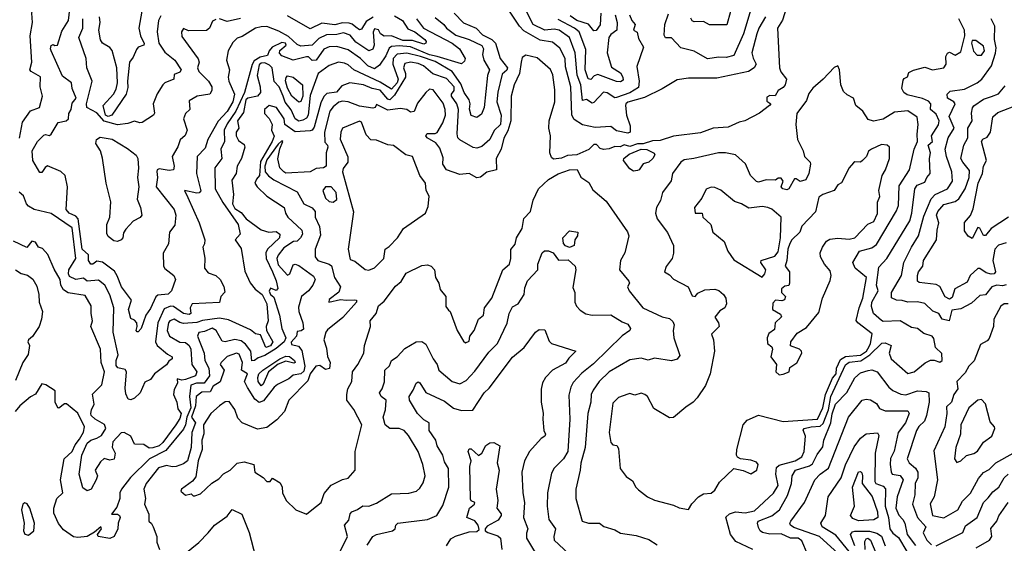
# Model space of a CAD drawing. Extents: x 1995148 to 2088947, y 769131 to 906009.
# Tile 100 of 256: x 2022968 to 2028175, y 793198 to 795970. Entities that reach past the tile are written whole.
import ezdxf

# ---------------------------------------------------------------- set-up
doc = ezdxf.new("R2010")
doc.units = 0

msp = doc.modelspace()

# ---------------------------------------------------------------- linework, layer by layer
at = {"layer": '0CON05XD'}
for points in [[(2022966.9, 795343.1), (2022983, 795427), (2023025, 795486.4), (2023072.5, 795505), (2023088.6, 795565), (2023076.3, 795615), (2023077.7, 795667.7), (2023028.8, 795695), (2023021.9, 795705), (2023032.5, 795745), (2023022.9, 795885), (2023035.2, 795955), (2023032.9, 796005), (2023045.2, 796065), (2023064.8, 796114.8), (2023072.3, 796185), (2023065, 796195.5), (2023025, 796209.5), (2022985, 796252), (2022905, 796261.4)], [(2026193.5, 795995), (2026206.2, 795965), (2026222.5, 795945), (2026213.3, 795915), (2026233.6, 795903.6), (2026240.5, 795870.5), (2026266.7, 795825), (2026232.4, 795722.4), (2026244.7, 795644.7), (2026240, 795610), (2026195, 795582.2), (2026125, 795558.2), (2026115, 795556.5), (2026075, 795582.2), (2026055, 795585.7), (2026005, 795531.8), (2025995, 795528.5), (2025965, 795547.9), (2025945, 795541.2), (2025935.8, 795625), (2025916.1, 795676.1), (2025905.4, 795795), (2025875.6, 795875.6), (2025820.8, 795915), (2025795, 795920.3), (2025744.8, 795914.8), (2025683.6, 795945), (2025622.1, 796065)], [(2026855.5, 796095), (2026795.5, 795895), (2026745, 795780), (2026705, 795769.4), (2026665, 795771.9), (2026605, 795762.9), (2026535, 795803.8), (2026465, 795820), (2026415, 795873.8), (2026383.6, 795873.6), (2026377, 795887), (2026379.2, 795945), (2026399.1, 796000.9)], [(2026746.7, 796085), (2026707.4, 795942.6), (2026617, 795943), (2026585, 795960), (2026535, 795958.8), (2026525, 795963.8), (2026517.9, 795977.9)], [(2024005, 795971.2), (2023988.3, 795961.7), (2023972.5, 795925), (2023955, 795911.9), (2023861.2, 795911.2), (2023835, 795922.5), (2023823.3, 795905), (2023825, 795880), (2023912.4, 795762.4), (2023916.2, 795745), (2023908.9, 795715), (2023914.8, 795694.8), (2023966.5, 795645), (2023984.3, 795614.3), (2023984.3, 795595), (2023974.3, 795575.7), (2023905.9, 795564.1), (2023865, 795540), (2023868.1, 795495), (2023845, 795472.5), (2023833.8, 795445), (2023854, 795385), (2023842.5, 795357.5), (2023816.3, 795333.7), (2023803.8, 795296.2), (2023774.2, 795245.8), (2023784.2, 795195), (2023781.2, 795175), (2023759.2, 795170.8), (2023705, 795180), (2023694.6, 795175.4), (2023693.4, 795166.6), (2023697.5, 795135), (2023690.5, 795085), (2023784.4, 794965), (2023794, 794935), (2023788.6, 794881.4), (2023760.8, 794845), (2023755, 794782.5), (2023726.4, 794733.6), (2023728, 794665), (2023735, 794652.5), (2023782.5, 794615), (2023792, 794595), (2023770.6, 794535), (2023752.8, 794517.2), (2023699.1, 794510.9), (2023687.2, 794502.8), (2023659.8, 794440.2), (2023635.5, 794405), (2023611.2, 794335), (2023595, 794317.5), (2023588.3, 794318.3), (2023583.8, 794323.8), (2023590, 794345), (2023587.1, 794365), (2023575, 794378.6), (2023555, 794387.5), (2023543.5, 794435), (2023559.1, 794485), (2023506.9, 794555), (2023484.1, 794614.1), (2023469.4, 794639.4), (2023405, 794686.1), (2023375, 794692.2), (2023355, 794676.2), (2023345, 794676), (2023332.5, 794695), (2023331.1, 794725), (2023297.5, 794755), (2023277.1, 794915), (2023265, 794929.2), (2023228.8, 794945), (2023214.4, 794965), (2023220.5, 795085), (2023208.9, 795145), (2023185, 795165.4), (2023115, 795195.6), (2023102.1, 795187.9), (2023085, 795160), (2023075, 795161.2), (2023037.1, 795225), (2023034.4, 795275.6), (2023062.2, 795325), (2023095, 795358), (2023105, 795362), (2023125, 795357.5), (2023135, 795364.2), (2023171.9, 795425), (2023213.3, 795435), (2023225.6, 795444.4), (2023227.3, 795472.7), (2023240.8, 795495), (2023245, 795527.5), (2023266.2, 795555), (2023246.2, 795605), (2023241.2, 795635), (2023195, 795670), (2023134, 795805), (2023130, 795815), (2023135, 795832.5), (2023145, 795837.5), (2023153.6, 795833.6), (2023167.5, 795835), (2023191.5, 795908.5), (2023225.7, 795965), (2023233.8, 796025)], [(2023614.6, 796015.4), (2023598.8, 795925), (2023606.9, 795885), (2023626.9, 795843.1), (2023624.2, 795835), (2023595, 795823.5), (2023585, 795812.2), (2023568.3, 795771.7), (2023548.3, 795745), (2023537.8, 795645), (2023540, 795610), (2023531, 795575), (2023455, 795463.8), (2023435, 795457), (2023421.6, 795465), (2023409.4, 795515), (2023464.2, 795575.8), (2023477.6, 795602.4), (2023484.3, 795635), (2023482.1, 795715), (2023457.1, 795807.1), (2023445, 795821.7), (2023405.6, 795845), (2023395, 795863.3), (2023385.6, 795915), (2023393.1, 795955), (2023389.2, 795985)], [(2027021.7, 796028.3), (2027002.6, 795967.4), (2026976.2, 795925), (2026986.9, 795715), (2026993.6, 795693.6), (2027022.5, 795655), (2027015.6, 795625), (2027005, 795610.6), (2026980, 795595), (2026963.8, 795566.2), (2026935, 795568.8), (2026919.9, 795560.1), (2026918.7, 795538.7), (2026940, 795525), (2026934.2, 795515), (2026880.5, 795475), (2026803.3, 795435), (2026773.6, 795426.4), (2026715, 795401.2), (2026635, 795395.2), (2026568.4, 795371.6), (2026425, 795353.2), (2026355, 795330.3), (2026315, 795327.6), (2026265, 795312.1), (2026235, 795311.8), (2026195, 795298), (2026165, 795306.7), (2026143.8, 795296.2), (2026115, 795298.2), (2026085, 795285.4), (2026055, 795282.1), (2026037.7, 795287.7), (2026018.8, 795308.8), (2026005, 795309.1), (2025978.2, 795281.8), (2025915, 795254.2), (2025865, 795251.2), (2025832.7, 795237.3), (2025791.9, 795231.9), (2025780, 795240), (2025771.4, 795265), (2025775.7, 795355), (2025765.8, 795395.8), (2025767.5, 795435), (2025797.7, 795535), (2025798.3, 795598.3), (2025788.1, 795678.1), (2025775, 795706.7), (2025705, 795768.5), (2025645, 795781.2), (2025625, 795770), (2025619.2, 795745), (2025611.5, 795685), (2025582.5, 795625), (2025567.5, 795565), (2025564.7, 795435), (2025549.2, 795380.8), (2025527.7, 795342.3), (2025514.5, 795285), (2025488.5, 795235), (2025488.8, 795175), (2025438.3, 795161.7), (2025405, 795135.8), (2025385, 795132.9), (2025345, 795155.6), (2025295, 795150), (2025225, 795175.8), (2025205.6, 795205), (2025208, 795238), (2025189.9, 795289.9), (2025168, 795318), (2025123.3, 795345), (2025116.7, 795355), (2025122.7, 795367.3), (2025165, 795366.5), (2025175, 795372.9), (2025206.6, 795423.4), (2025219.7, 795465), (2025218.9, 795495), (2025208.1, 795528.1), (2025155, 795598.8), (2025135, 795602), (2025115, 795584.2), (2025072.4, 795527.6), (2025055, 795484.4), (2025035, 795480.8), (2025015, 795493.8), (2024979.5, 795499.5), (2024915, 795490), (2024855, 795520), (2024847.5, 795505), (2024835, 795502), (2024765, 795512.6), (2024705, 795535.5), (2024675, 795538.5), (2024656.4, 795533.6), (2024625, 795508.1), (2024608.2, 795485), (2024579.3, 795375), (2024581.4, 795321.4), (2024595, 795306), (2024596.7, 795295), (2024589.6, 795265), (2024588.9, 795195), (2024574.6, 795185.4), (2024535, 795181.6), (2024505, 795164.6), (2024375, 795158), (2024364, 795165), (2024344.3, 795185), (2024333.9, 795233.9), (2024343.6, 795286.4), (2024360, 795325), (2024355, 795329.2), (2024335, 795310), (2024275, 795227.3), (2024263.8, 795195), (2024267, 795165), (2024282.9, 795142.9), (2024312, 795122), (2024435, 795058.9), (2024470.5, 794995), (2024514, 794974), (2024530, 794955), (2024530, 794925), (2024553.8, 794875), (2024558.3, 794828.3), (2024530.9, 794755), (2024530, 794715), (2024545, 794694.2), (2024605, 794675.5), (2024616.1, 794666.1), (2024633.3, 794605), (2024663.8, 794555), (2024655, 794526.7), (2024605, 794488.8), (2024602.5, 794475), (2024665, 794489.2), (2024695, 794484.3), (2024737.5, 794487.5), (2024750, 794485), (2024748.6, 794475), (2024677, 794393), (2024595, 794328.5), (2024587.3, 794315), (2024575.8, 794275), (2024590.2, 794230.2), (2024596.2, 794186.2), (2024609.4, 794155), (2024605.8, 794124.2), (2024585, 794118.8), (2024555, 794139.5), (2024533.8, 794136.2), (2024505, 794095.7), (2024492, 794058), (2024391.5, 793955), (2024368.1, 793895), (2024328.5, 793851.5), (2024275, 793811.1), (2024225, 793802.9), (2024145, 793835.8), (2024121.3, 793861.3), (2024105, 793906.7), (2024075, 793948.8), (2024055, 793946.9), (2024024.7, 793925), (2023978.4, 793885), (2023940, 793825), (2023941.8, 793778.2), (2023931.9, 793745), (2023932.3, 793695), (2023912.2, 793635), (2023899.3, 793550.7), (2023882.2, 793527.8), (2023823.3, 793485), (2023820, 793475), (2023845, 793452.5), (2023875, 793460), (2023885, 793450), (2023895, 793450), (2023925, 793460), (2023984.2, 793515.8), (2024021.2, 793538.8), (2024045, 793566.2), (2024081.2, 793585), (2024117.7, 793622.3), (2024155, 793629.2), (2024205.7, 793615.7), (2024211.4, 793575), (2024256.4, 793546.4), (2024275, 793526.2), (2024292.5, 793525), (2024305, 793542.5), (2024345, 793517.5), (2024356.2, 793495), (2024357.5, 793465), (2024376.7, 793425), (2024429.2, 793375), (2024485, 793353.3), (2024513.3, 793375), (2024562.5, 793415), (2024577.7, 793462.3), (2024615, 793506.2), (2024675, 793536.7), (2024705, 793542.5), (2024742.5, 793585), (2024742.5, 793685), (2024777.1, 793825), (2024735, 793906.7), (2024697.5, 793955), (2024698.1, 793985), (2024704.2, 794015.8), (2024723.8, 794055), (2024728.1, 794105), (2024757.1, 794145), (2024788.8, 794205), (2024791.2, 794245), (2024823.8, 794345), (2024821.2, 794375), (2024853.3, 794415), (2024866.2, 794455), (2024895, 794480), (2024955, 794558.8), (2024985.5, 794584.5), (2025011.4, 794628.6), (2025095, 794669.2), (2025125, 794672.5), (2025143.3, 794665), (2025162, 794645), (2025167.5, 794605), (2025184, 794575), (2025192.3, 794542.3), (2025222, 794505), (2025222.2, 794452.2), (2025235, 794432), (2025244.3, 794424.3), (2025280.8, 794325), (2025315, 794267.5), (2025325, 794260), (2025345, 794267.5), (2025348.8, 794295), (2025371.2, 794325), (2025394, 794385), (2025421.4, 794405), (2025425.8, 794444.2), (2025465.8, 794495), (2025522.5, 794645), (2025558.1, 794675), (2025565.8, 794705), (2025565, 794752.5), (2025587.9, 794782.1), (2025595.6, 794815), (2025626.2, 794865), (2025635, 794917.5), (2025669.2, 794955), (2025684, 795015), (2025711.9, 795075), (2025765, 795124.6), (2025815, 795153.2), (2025875, 795175.5), (2025916.4, 795176.4), (2025935, 795136.7), (2025978.3, 795108.3), (2025999.8, 795069.8), (2026068.8, 795008.8), (2026183, 794847), (2026190, 794825), (2026167.5, 794735), (2026145.7, 794695), (2026140, 794645), (2026190, 794585), (2026192.5, 794575), (2026183.3, 794555), (2026191.2, 794535), (2026264.2, 794445), (2026365, 794396.7), (2026405, 794387.5), (2026421.7, 794371.7), (2026429.2, 794355), (2026424.1, 794324.1), (2026427.5, 794285), (2026458.6, 794191.4), (2026445, 794173.3), (2026415, 794163.3), (2026325, 794178), (2026291.7, 794168.3), (2026255, 794178), (2026195, 794169.2), (2026085, 794106.5), (2026031.9, 794055), (2026000.6, 794009.4), (2025991.1, 793985), (2025988.2, 793945), (2025972.1, 793885), (2025957.8, 793705), (2025935, 793622.5), (2025931.9, 793585), (2025909.2, 793485), (2025909.2, 793435), (2025942.5, 793315), (2025975.5, 793304.5), (2026034.1, 793304.1), (2026057.1, 793287.1), (2026115, 793270), (2026145, 793252.5), (2026229.1, 793239.1), (2026295, 793218), (2026339.5, 793189.5)], [(2026912.2, 795985), (2026876.6, 795925), (2026866.9, 795895), (2026840.9, 795795), (2026846.2, 795766.2), (2026863.3, 795735), (2026853.1, 795715), (2026822.5, 795695), (2026655, 795660.7), (2026505, 795660.6), (2026445, 795650.8), (2026366.2, 795603.8), (2026272.4, 795557.6), (2026185, 795532.9), (2026173.8, 795525), (2026171.3, 795515), (2026177.5, 795465), (2026197.3, 795407.3), (2026196.1, 795375), (2026185, 795368.9), (2026125, 795380.5), (2026095, 795404.3), (2026011.3, 795398.7), (2025945, 795412.9), (2025900.6, 795440.6), (2025888.9, 795465), (2025881.9, 795615), (2025855, 795720), (2025852.3, 795765), (2025825, 795818.5), (2025785, 795851.1), (2025720.6, 795860.6), (2025635, 795910.9), (2025612.1, 795935), (2025551.5, 796025)], [(2025066.1, 795975), (2025104.2, 795924.2), (2025254.5, 795845), (2025294.5, 795815), (2025324.2, 795765), (2025320.8, 795749.2), (2025305, 795736.2), (2025175.1, 795775.1), (2025134.4, 795784.4), (2025035, 795825.5), (2024975, 795831.4), (2024935, 795828.4), (2024921.9, 795818.1), (2024905, 795778.6), (2024871.3, 795728.7), (2024845, 795708.7), (2024809.2, 795725), (2024770.9, 795765), (2024705, 795810.4), (2024645, 795828.2), (2024605, 795825.4), (2024577.2, 795812.8), (2024535, 795755.7), (2024515, 795754.4), (2024495, 795773.3), (2024485, 795773.6), (2024414.7, 795754.7), (2024355, 795777.5), (2024341.7, 795791.7), (2024342.9, 795807.1), (2024376.9, 795835), (2024373.3, 795845), (2024355, 795849.3), (2024303.8, 795825), (2024286.7, 795805), (2024279.2, 795780.8), (2024239.1, 795770.8), (2024208.8, 795751.2), (2024198, 795732), (2024156.9, 795585), (2024111.2, 795485), (2024065, 795419.1), (2024048.9, 795385), (2024050.5, 795325), (2024031.2, 795285), (2024037.5, 795235), (2024000, 795185), (2024001.8, 795075), (2024042.6, 795002.6), (2024123.1, 794885), (2024133.8, 794835), (2024107.1, 794805), (2024139.1, 794759.1), (2024158.9, 794638.9), (2024187.5, 794577.5), (2024213.6, 794543.6), (2024250.5, 794515), (2024275.4, 794465), (2024281.9, 794375), (2024272.2, 794345), (2024272.9, 794325), (2024306.4, 794265), (2024295, 794242.7), (2024270, 794235), (2024241.7, 794301.7), (2024215, 794307.1), (2024188.1, 794328.1), (2024071.6, 794381.6), (2024025, 794390.3), (2023935, 794377.5), (2023905, 794366.1), (2023835, 794361.5), (2023815, 794366.2), (2023785, 794384.5), (2023761.2, 794375), (2023755.6, 794364.4), (2023748.5, 794325), (2023760, 794295), (2023815, 794262.9), (2023845, 794260.8), (2023863.6, 794245), (2023872.2, 794225), (2023879.1, 794145), (2023904.7, 794105), (2023897.8, 794085), (2023845, 794065.3), (2023825, 794060.9), (2023801.2, 794068.8), (2023802.5, 794045), (2023785, 794012.5), (2023781.5, 793985), (2023799.2, 793945), (2023805, 793910), (2023821.2, 793885), (2023815, 793858.8), (2023794.3, 793825), (2023725, 793731.1), (2023705, 793713.6), (2023672.9, 793702.9), (2023652.3, 793702.3), (2023625, 793721.2), (2023575, 793723.3), (2023555.6, 793765.6), (2023520, 793785), (2023505, 793783.8), (2023460.5, 793735), (2023457.5, 793707.5), (2023472.5, 793675), (2023467, 793643), (2023445, 793637.5), (2023415, 793647.5), (2023395, 793630), (2023366.7, 793585), (2023380, 793555), (2023372.2, 793535), (2023345.6, 793484.4), (2023325, 793475.7), (2023302.1, 793492.1), (2023282.2, 793565), (2023295.9, 793665), (2023325, 793728.4), (2023345, 793744.8), (2023376, 793754), (2023400.5, 793769.5), (2023424.3, 793805), (2023416.5, 793826.5), (2023367.1, 793855), (2023346.7, 793875), (2023344.6, 793885), (2023346.9, 793905), (2023361.8, 793935), (2023352.5, 793987.5), (2023402.3, 794037.7), (2023417.2, 794105), (2023398.7, 794155), (2023394.4, 794225), (2023344.2, 794345), (2023353.8, 794375), (2023345.5, 794415), (2023346, 794455), (2023315, 794509.2), (2023225, 794524.6), (2023200.1, 794540.1), (2023185.3, 794565), (2023181.9, 794595), (2023150, 794650), (2023117.5, 794727.5), (2023088.8, 794758.8), (2023067.5, 794765), (2023052.3, 794792.3), (2023032, 794798), (2023005, 794763.8), (2022935, 794797.5)], [(2025165, 795981.8), (2025210.6, 795945), (2025224.3, 795925), (2025275, 795887.3), (2025345, 795865.4), (2025412.2, 795832.2), (2025420.7, 795815), (2025416.3, 795785), (2025423.1, 795755), (2025451.8, 795705), (2025441.8, 795675), (2025424.6, 795505), (2025411.1, 795468.9), (2025385, 795452), (2025355, 795462.2), (2025346, 795496), (2025350.3, 795525), (2025345, 795545.8), (2025319.2, 795585), (2025300.1, 795630.1), (2025255.4, 795695.4), (2025165, 795748.8), (2025088.5, 795775), (2025015, 795792), (2024965, 795787.5), (2024943.7, 795765), (2024940.5, 795735), (2024970, 795655), (2024963.6, 795635), (2024935, 795601.8), (2024875, 795639.1), (2024735, 795704.7), (2024705, 795730.9), (2024685, 795739.7), (2024654.6, 795745.4), (2024605, 795727.5), (2024545.7, 795684.3), (2024505, 795568.8), (2024493.8, 795465), (2024485, 795448.5), (2024465, 795437.5), (2024445, 795433.2), (2024425.2, 795445.2), (2024403.1, 795493.1), (2024372.2, 795532.2), (2024360.5, 795565), (2024340.6, 795615), (2024313.2, 795643.2), (2024302.4, 795715), (2024289.2, 795729.2), (2024265, 795741.1), (2024245, 795740), (2024235, 795730.7), (2024223.8, 795675), (2024240, 795615), (2024240.8, 795585), (2024224.8, 795565.2), (2024175, 795553.8), (2024163.2, 795545), (2024151.1, 795478.9), (2024119.3, 795435), (2024126, 795395), (2024113.3, 795375), (2024112.9, 795355), (2024125, 795330), (2024155, 795308.8), (2024157.8, 795295), (2024141.1, 795235), (2024118.2, 795195), (2024111.9, 795155), (2024089.7, 795120.3), (2024099.5, 795045), (2024092.7, 794995), (2024105, 794970.8), (2024138.4, 794948.4), (2024165.6, 794915), (2024245, 794857.6), (2024285, 794845.2), (2024325, 794848.9), (2024344, 794835), (2024341.4, 794815), (2024278.9, 794755), (2024268.9, 794735), (2024271.9, 794705), (2024305.3, 794635), (2024325, 794588), (2024333.8, 794546.2), (2024325, 794536.7), (2024295, 794547.8), (2024287.9, 794532.1), (2024295, 794515.5), (2024311.7, 794501.7), (2024341.9, 794405), (2024354.3, 794334.3), (2024374.7, 794285), (2024367.1, 794265), (2024325, 794229.5), (2024265, 794192.6), (2024229.5, 794180.5), (2024209.4, 794165), (2024195, 794164), (2024190.9, 794215), (2024161.8, 794251.8), (2024139.3, 794269.3), (2024105, 794277.8), (2024055, 794264.5), (2024038.6, 794268.6), (2024006.7, 794325), (2023985, 794336.6), (2023945, 794318.6), (2023915, 794313.8), (2023908.1, 794295), (2023943.5, 794205), (2023947.9, 794165), (2023968.8, 794125), (2023972, 794085), (2023943.8, 794046.2), (2023903.4, 794046.6), (2023873.2, 794035), (2023866.8, 793975), (2023873.7, 793915), (2023851.8, 793865), (2023845.4, 793824.6), (2023835, 793802.9), (2023740.6, 793689.4), (2023654, 793646), (2023554, 793546), (2023507.1, 793485), (2023498.1, 793465), (2023498.2, 793435), (2023481.1, 793388.9), (2023453.3, 793353.3), (2023485, 793352.5), (2023496, 793345), (2023499.2, 793335), (2023489.2, 793305), (2023487.5, 793275), (2023466.7, 793235), (2023445, 793224.3), (2023383.3, 793235), (2023380, 793245), (2023400, 793275), (2023396.2, 793286.2), (2023363.3, 793256.7), (2023325, 793234.2), (2023275, 793228.6), (2023252.5, 793232.5), (2023199.4, 793269.4), (2023173, 793303), (2023148.3, 793358.3), (2023148.5, 793385), (2023164.3, 793435), (2023195.9, 793465), (2023184.2, 793534.2), (2023203.1, 793645), (2023245.6, 793685), (2023261.1, 793718.9), (2023285, 793750), (2023305, 793786.7), (2023311.4, 793815), (2023275, 793886.7), (2023215, 793936.7), (2023205, 793936.7), (2023175, 793913.3), (2023170, 793915), (2023156.2, 793945), (2023156.2, 794005), (2023107, 794037), (2023085, 794042), (2023051.7, 793988.3), (2023025, 793973.3), (2022968.8, 793925), (2022944.6, 793895.4)], [(2023715, 795989.2), (2023702.2, 795965), (2023695.6, 795905), (2023703.8, 795845), (2023735, 795798.5), (2023788.5, 795755), (2023821.2, 795705), (2023815, 795692.5), (2023785, 795680), (2023782.5, 795655), (2023735, 795635.6), (2023725, 795625.6), (2023695, 795578), (2023674.5, 795525), (2023681.2, 795475), (2023675, 795463.8), (2023615, 795426.2), (2023603.6, 795423.6), (2023575, 795433.3), (2023540, 795420), (2023485, 795413.5), (2023415, 795432.4), (2023375, 795477.3), (2023323.8, 795505), (2023321.8, 795525), (2023350.8, 795645), (2023323.1, 795715), (2023320, 795765), (2023281.2, 795875), (2023301.3, 795925), (2023301.2, 795975)], [(2025265.6, 796005), (2025315, 795953.3), (2025382, 795925), (2025415, 795890), (2025464.7, 795864.7), (2025484.6, 795844.6), (2025508.6, 795765), (2025548.4, 795715), (2025545, 795703.1), (2025518.8, 795681.2), (2025496.3, 795586.3), (2025492, 795535), (2025513.5, 795465), (2025510.9, 795415), (2025477.6, 795382.4), (2025453.5, 795335), (2025411.3, 795298.7), (2025385, 795290), (2025366.6, 795293.4), (2025295, 795334.1), (2025285.5, 795345), (2025281.6, 795365), (2025288.7, 795495), (2025279.6, 795525), (2025251.4, 795565), (2025251.4, 795575), (2025265.7, 795595), (2025266.1, 795615), (2025225, 795659.2), (2025153.4, 795683.4), (2025102.9, 795725), (2025075, 795737.3), (2025035.5, 795744.5), (2025005, 795738.1), (2024998.2, 795715), (2025009.2, 795685), (2025008.2, 795665), (2024949.6, 795570.4), (2024925, 795545.4), (2024915, 795548.9), (2024875, 795597.2), (2024832.5, 795605), (2024785.4, 795625.4), (2024714.2, 795635.8), (2024670.8, 795619.2), (2024643.8, 795586.2), (2024591.5, 795578.5), (2024576.9, 795563.1), (2024560.3, 795529.7), (2024525, 795400), (2024515, 795384.3), (2024505, 795380.5), (2024425, 795376.7), (2024370, 795415), (2024366.2, 795445), (2024326.5, 795505), (2024287.5, 795515), (2024263.2, 795495), (2024262.6, 795472.6), (2024287.5, 795447.5), (2024303.3, 795415), (2024300, 795385), (2024313, 795353), (2024303.9, 795325), (2024241.4, 795218.6), (2024236.5, 795145), (2024219.6, 795125), (2024212.3, 795105), (2024223.5, 795085), (2024275, 795035.5), (2024367.5, 794975), (2024374, 794945), (2024385.7, 794925), (2024460.6, 794855), (2024463.3, 794835), (2024452.5, 794815), (2024435, 794798.2), (2024415.3, 794795.3), (2024365, 794761.5), (2024335, 794724), (2024327.8, 794705), (2024335, 794672.5), (2024385, 794617.5), (2024396.7, 794625), (2024415, 794672.5), (2024425, 794676), (2024445, 794669.2), (2024522.4, 794612.4), (2024530.5, 794595), (2024517.9, 794565), (2024495, 794534.4), (2024458, 794505), (2024442.7, 794447.3), (2024444.7, 794425), (2024466.1, 794365), (2024468.3, 794331.7), (2024457.3, 794322.7), (2024435, 794320), (2024431.6, 794295), (2024402.9, 794262.9), (2024405, 794250.9), (2024442, 794242), (2024459.5, 794219.5), (2024476.2, 794136.2), (2024471.4, 794108.6), (2024455, 794095.2), (2024415, 794087.9), (2024392.1, 794067.9), (2024331.3, 794038.7), (2024314.5, 794025.5), (2024257.2, 793952.8), (2024235, 793942.9), (2024210.8, 793960.8), (2024172, 794022), (2024157.5, 794055), (2024172.5, 794095), (2024141.5, 794115), (2024146, 794156), (2024128.8, 794198.8), (2024114, 794204), (2024065, 794186.7), (2024034, 794155), (2024028.8, 794145), (2024050, 794115), (2024028, 794052), (2023990.5, 794029.5), (2023975, 793999.7), (2023931.4, 793998.6), (2023900.7, 793975), (2023897.4, 793925), (2023876.8, 793865), (2023897.3, 793835), (2023877.5, 793785), (2023874.5, 793705), (2023854.5, 793635.5), (2023835, 793618.1), (2023794.7, 793605.3), (2023775, 793603.4), (2023745, 793610.8), (2023702.5, 793597.5), (2023637.1, 793515), (2023623.8, 793485), (2023632.9, 793435), (2023628, 793405), (2023651.7, 793351.7), (2023650, 793315), (2023665, 793302.5), (2023673.8, 793285), (2023692.9, 793235), (2023692.5, 793205), (2023706.7, 793165)], [(2024135, 795975.6), (2024065, 795959.2), (2024025, 795973.8)], [(2024836.6, 795983.4), (2024800.2, 795959.8), (2024775, 795918.8), (2024765, 795915.7), (2024745, 795930.5), (2024726.5, 795946.5), (2024711, 795951), (2024675, 795952.8), (2024635, 795942.3), (2024565, 795951.6), (2024505, 795922), (2024385, 795989.6)], [(2024950, 795990), (2024993.1, 795965), (2025021, 795921), (2025057.8, 795905), (2025110, 795865), (2025117.5, 795855), (2025116, 795845), (2025105, 795839.4), (2025045, 795859.7), (2024995, 795859.6), (2024935, 795884.3), (2024895, 795883.1), (2024876.7, 795895), (2024865, 795915.4), (2024845, 795921.8), (2024836.6, 795903.4), (2024843.2, 795835), (2024835, 795814.2), (2024815, 795805.6), (2024745, 795850.7), (2024715, 795887.3), (2024680.2, 795899.8)], [(2026117.3, 795995), (2026127.8, 795955), (2026126.6, 795915), (2026095, 795890.8), (2026084.5, 795875), (2026074.7, 795795), (2026097.6, 795717.6), (2026145, 795688.9), (2026157.5, 795665), (2026158.8, 795648.8), (2026145, 795640), (2026125, 795642.3), (2026025, 795678.9), (2026007, 795673), (2025987.8, 795652.2), (2025975, 795655.8), (2025959.3, 795705), (2025961.7, 795811.7), (2025926.9, 795905), (2025902.7, 795925), (2025815, 795970.3)], [(2026040.6, 796005), (2026037.4, 795942.6), (2026017.6, 795912.4), (2026005, 795910), (2025976.5, 795946.5), (2025915, 795964.7), (2025879.9, 795989.9)], [(2026845, 793165.5), (2026755, 793207.5), (2026727.8, 793245), (2026703.1, 793336.9), (2026721.2, 793355), (2026754.5, 793365.5), (2026805, 793360), (2026855, 793370.4), (2026955, 793464.4), (2026979.4, 793505), (2026966.5, 793565), (2026970.8, 793599.2), (2026985, 793612.3), (2027070, 793635), (2027105, 793656.7), (2027116, 793685), (2027123.8, 793765), (2027112.3, 793797.7), (2027116.7, 793805), (2027153.3, 793815), (2027201.5, 793818.5), (2027217.4, 793832.6), (2027246.2, 793905), (2027258.5, 793975), (2027335, 794142.2), (2027355, 794157.8), (2027416.6, 794163.4), (2027464.9, 794195.1), (2027527, 794257), (2027545, 794258.6), (2027576.2, 794245), (2027566.9, 794205), (2027577.5, 794175), (2027665, 794096.9), (2027698, 794105), (2027757, 794153), (2027785, 794167.1), (2027805, 794167.5), (2027835, 794156.2), (2027846.2, 794165), (2027845, 794202.5), (2027811.4, 794235), (2027802.4, 794282.4), (2027793.8, 794295), (2027749.4, 794309.4), (2027716.7, 794335), (2027685, 794340.8), (2027625, 794375.7), (2027535, 794372.5), (2027525, 794376.9), (2027484, 794415), (2027472.3, 794452.3), (2027474.7, 794475), (2027508.5, 794535), (2027498.5, 794565), (2027511.1, 794658.9), (2027554, 794706), (2027675.3, 794905), (2027685.9, 794945), (2027701.3, 795075), (2027715, 795094.4), (2027755, 795109.2), (2027766, 795135), (2027783.9, 795156.1), (2027780, 795235), (2027784.5, 795265), (2027773.1, 795305), (2027795.4, 795325), (2027790.9, 795355), (2027827.2, 795412.8), (2027830.4, 795435), (2027815, 795469.6), (2027784.4, 795495), (2027786.5, 795525), (2027775, 795538.8), (2027743, 795553), (2027662.1, 795572.1), (2027643.8, 795585), (2027633.3, 795605), (2027641.2, 795648.8), (2027645, 795657.5), (2027663, 795667), (2027670.6, 795689.4), (2027695, 795702.9), (2027755, 795717.5), (2027795, 795703.9), (2027855.7, 795715), (2027868.1, 795735), (2027866.7, 795775), (2027875, 795792.5), (2027885, 795797.5), (2027915, 795782.5), (2027945, 795800), (2027966.7, 795885), (2027964, 795915), (2027934.2, 795975)], [(2028185, 794566.8), (2028165, 794560.6), (2028135, 794564.6), (2028110, 794555), (2028075, 794512.5), (2028045, 794510), (2028001.1, 794468.9), (2027945, 794438.6), (2027897.8, 794432.2), (2027884, 794376), (2027846.7, 794385), (2027829.5, 794415), (2027797.7, 794427.7), (2027755, 794467.5), (2027715.5, 794475.5), (2027664.6, 794474.6), (2027635, 794484.2), (2027604.3, 794485.7), (2027577.9, 794497.9), (2027579.2, 794525), (2027631.8, 794615), (2027643.1, 794685), (2027684.6, 794765), (2027721.6, 794825), (2027749.9, 794930.1), (2027788.3, 795021.7), (2027809.2, 795045), (2027875.6, 795075), (2027900.5, 795115), (2027898.2, 795165), (2027868.8, 795245), (2027862.8, 795285), (2027878.5, 795345), (2027910.3, 795395), (2027883.3, 795456.7), (2027915.5, 795525), (2027908.9, 795535), (2027875.7, 795555), (2027872.9, 795575), (2027888.5, 795591.5), (2027965, 795602.2), (2028031.2, 795635), (2028056.2, 795655), (2028108.2, 795725), (2028128, 795792), (2028131.5, 795821.5), (2028123.8, 795865), (2028125.6, 795935), (2028105.8, 795975)], [(2024680.2, 795899.8), (2024645, 795890.7), (2024590.3, 795889.7), (2024549.9, 795870.1), (2024514.8, 795835.2), (2024455, 795830), (2024435, 795837.9), (2024390.2, 795880.2), (2024338.7, 795908.7), (2024275, 795933.2), (2024245, 795932.3), (2024214.3, 795925), (2024145, 795880), (2024118.9, 795871.1), (2024095, 795848), (2024070, 795805), (2024061.1, 795755), (2024076.7, 795705), (2024070.5, 795665), (2024073.6, 795645), (2024103.7, 795575), (2024095.6, 795535), (2024065, 795483.2), (2024018.3, 795431.7), (2023962.9, 795335), (2023949.6, 795290.4), (2023907.1, 795245), (2023902.5, 795155), (2023925.7, 795064.3), (2023917, 795053), (2023905, 795051.9), (2023840, 795065), (2023857.7, 795027.7), (2023917.5, 794895), (2023947.1, 794805), (2023946.1, 794783.9), (2023936.7, 794765), (2023946.8, 794706.8), (2023944.4, 794655), (2023965, 794630.4), (2024005, 794615.5), (2024028.6, 794595), (2024048.2, 794558.2), (2024053, 794527), (2024032.5, 794505), (2024025, 794472.9), (2023880.8, 794465), (2023869.4, 794445), (2023873.8, 794415), (2023865, 794410), (2023835, 794414.2), (2023781.5, 794451.5), (2023765, 794452.5), (2023731.2, 794438.8), (2023699.2, 794365), (2023686.7, 794265), (2023695.8, 794245.8), (2023749.1, 794199.1), (2023773.8, 794185), (2023773.8, 794175), (2023757.1, 794162.9), (2023745, 794142.5), (2023680, 794095), (2023660, 794065), (2023629.2, 794050.8), (2023604.7, 793995), (2023575, 793966.5), (2023555, 793957.5), (2023542, 793962), (2023528.9, 793988.9), (2023525, 794020), (2023533.2, 794105), (2023525, 794117.3), (2023486.4, 794126.4), (2023478.5, 794138.5), (2023478.2, 794165), (2023487.8, 794195), (2023461.5, 794315), (2023466.4, 794445), (2023445, 794514.2), (2023418.1, 794565), (2023385, 794590.9), (2023325, 794585.8), (2023305, 794602.3), (2023265, 794595.2), (2023230.6, 794610.6), (2023225.2, 794625), (2023228.3, 794645), (2023265.4, 794705), (2023245, 794868.8), (2023135, 794943.4), (2023045, 794965.8), (2023015, 794982.2), (2023003.1, 794995), (2022987.8, 795037.8), (2022965, 795056.2)], [(2028031.2, 795781.2), (2028055, 795782), (2028070, 795805), (2028065, 795830), (2028025, 795858.8), (2028005, 795860), (2028002.5, 795845), (2028013, 795803), (2028031.2, 795781.2)], [(2026505, 793378), (2026522.6, 793407.4), (2026557.5, 793445), (2026585, 793460), (2026625, 793463.3), (2026645, 793478.8), (2026668.3, 793521.7), (2026745, 793593.3), (2026795, 793583.3), (2026835, 793566.7), (2026866, 793585), (2026874.2, 793615), (2026865, 793627.5), (2026835, 793638.7), (2026780, 793645), (2026763.8, 793653.8), (2026758.9, 793665), (2026760.5, 793695), (2026793.6, 793825), (2026815, 793849.2), (2026876.1, 793876.1), (2027005, 793843.1), (2027188.1, 793855), (2027216, 793915), (2027228.9, 793985), (2027266.9, 794073.1), (2027286.9, 794095), (2027287.3, 794125), (2027309.2, 794170.8), (2027335, 794187.5), (2027415, 794194.4), (2027446.5, 794215), (2027460.2, 794239.8), (2027468.4, 794255), (2027476.7, 794306.7), (2027400.9, 794365), (2027392.2, 794377.8), (2027406.9, 794445), (2027426.9, 794495), (2027446.5, 794605), (2027386.4, 794655), (2027374.2, 794685), (2027408.8, 794745), (2027475, 794761.6), (2027500.2, 794779.8), (2027605, 794958), (2027615.4, 794985.4), (2027619.3, 795090.7), (2027674.6, 795175), (2027698.2, 795285), (2027716.7, 795325), (2027714.2, 795364.2), (2027720.6, 795415), (2027714.1, 795454.1), (2027665, 795487.8), (2027595, 795479.4), (2027535, 795442.7), (2027483, 795433), (2027455, 795440.8), (2027427.5, 795485), (2027390.8, 795515), (2027377.5, 795555), (2027345, 795571.2), (2027325, 795590), (2027310.8, 795625), (2027303.8, 795705), (2027295, 795726), (2027275, 795715.7), (2027218.1, 795655), (2027162.5, 795607.5), (2027141.7, 795578.3), (2027128.3, 795541.7), (2027077.5, 795472.5), (2027073.3, 795415), (2027080.9, 795335), (2027112, 795275), (2027118, 795245), (2027148, 795215), (2027150, 795205), (2027141.2, 795155), (2027125, 795121.2), (2027095, 795113.3), (2027075, 795126.7), (2027065, 795126.7), (2027035.5, 795074.5), (2027025, 795069.4), (2027003.8, 795075), (2026995.8, 795085), (2027005.7, 795115), (2026995, 795131.2), (2026980, 795130), (2026965, 795120), (2026915, 795122.5), (2026875, 795110), (2026865, 795112.5), (2026832.5, 795145), (2026806.1, 795206.1), (2026754.1, 795254.1), (2026700, 795265), (2026664.5, 795264.5), (2026534.1, 795234.1), (2026481.9, 795228.1), (2026465, 795215.7), (2026421.2, 795155), (2026412.7, 795117.3), (2026367.1, 795055), (2026356.6, 795013.4), (2026336.2, 794975), (2026331.2, 794945), (2026338.6, 794915), (2026393.6, 794843.6), (2026425.8, 794775), (2026425.8, 794734.2), (2026418.8, 794705), (2026386.4, 794663.6), (2026377.5, 794635), (2026405, 794620), (2026426.4, 794596.4), (2026502.5, 794555), (2026525, 794507.5), (2026540, 794505), (2026555, 794522.5), (2026590.7, 794539.3), (2026645, 794542.5), (2026665, 794535.6), (2026690, 794515), (2026703.3, 794495), (2026706.4, 794466.4), (2026696.7, 794445), (2026670.6, 794429.4), (2026643.8, 794395), (2026663.3, 794365), (2026667.5, 794345), (2026626.7, 794305), (2026636.9, 794275), (2026642, 794215), (2026620, 794095), (2026595, 794033.3), (2026551.4, 793968.6), (2026530, 793945), (2026491.1, 793918.9), (2026425.7, 793864.3), (2026405, 793862), (2026322.3, 793912.3), (2026288, 793975), (2026275, 793986), (2026255, 793992.9), (2026221.7, 793981.7), (2026195, 793991.2), (2026185, 793988), (2026135, 793970), (2026105, 793940), (2026085.8, 793785), (2026095, 793732.5), (2026105, 793720), (2026126.4, 793716.4), (2026135, 793700), (2026143.3, 793595), (2026175, 793552.5), (2026209.5, 793529.5), (2026225.9, 793495.9), (2026240.5, 793480.5), (2026287.5, 793445), (2026325, 793426.7), (2026425, 793400), (2026455, 793386.2), (2026505, 793378)], [(2024445, 795532.5), (2024407.7, 795565), (2024385, 795607.8), (2024373.5, 795646.5), (2024376.4, 795663.6), (2024385, 795671.8), (2024415, 795664.8), (2024463.4, 795625), (2024464.7, 795565.3), (2024455, 795536.2), (2024445, 795532.5)], [(2028185, 794789.1), (2028145, 794775.5), (2028125.7, 794754.2), (2028115.5, 794695), (2028129.3, 794635), (2028120.8, 794625), (2028105, 794622.6), (2028080.1, 794630.1), (2028045, 794653.3), (2028035, 794653.1), (2027995.5, 794615), (2027979.5, 794580.5), (2027914.2, 794545.8), (2027900.4, 794499.6), (2027885, 794491.1), (2027862.8, 794502.8), (2027835, 794557.5), (2027815, 794567.5), (2027725, 794578.8), (2027716.1, 794586.1), (2027715.6, 794615), (2027722, 794635), (2027744.2, 794665), (2027748.6, 794695), (2027817.5, 794805), (2027820, 794855), (2027829.7, 794895), (2027816.7, 794935), (2027824.4, 794955), (2027855, 794991.9), (2027915, 795006.9), (2027935, 795020.6), (2027968, 795075), (2027989.6, 795135), (2027991.7, 795171.7), (2027955.4, 795215), (2027946, 795235), (2027961.2, 795305), (2027982.8, 795345), (2027982.9, 795395), (2028005.6, 795435), (2028001.1, 795475), (2028007.1, 795502.9), (2028015, 795514.5), (2028065, 795548.1), (2028107.7, 795562.3), (2028145, 795577.5), (2028180.7, 795619.3)], [(2028196.9, 794925), (2028105.5, 794865), (2028075, 794827.5), (2028065, 794827.5), (2028045, 794866.7), (2028035, 794870), (2028005, 794812), (2027984.1, 794824.1), (2027965, 794852.5), (2027964.2, 794895.8), (2027996.7, 794933.3), (2028011.3, 794968.7), (2028037.5, 795105), (2028059.1, 795155), (2028065.4, 795194.6), (2028081.8, 795225), (2028054.6, 795325.4), (2028062.3, 795337.7), (2028085, 795348.1), (2028101.5, 795375), (2028114.6, 795455.4), (2028141.2, 795478.8), (2028260, 795525)], [(2024815, 794643.3), (2024845, 794656.7), (2024892.9, 794705), (2024901.2, 794755), (2024921.7, 794768.3), (2024965.6, 794814.4), (2024998, 794865), (2025113.3, 794945), (2025128.3, 794981.7), (2025134, 795035), (2025118, 795065), (2025113.8, 795105), (2025084.6, 795144.6), (2025045.4, 795245.4), (2025010, 795255), (2024945, 795303.1), (2024915, 795307.5), (2024855, 795331.2), (2024825, 795333.8), (2024800.3, 795360.3), (2024775, 795426.7), (2024765, 795433.3), (2024675, 795396.2), (2024666, 795375), (2024663.4, 795336.6), (2024703.8, 795243.8), (2024704, 795215), (2024678.8, 795181.2), (2024675.4, 795165), (2024732.9, 794952.9), (2024704.6, 794755), (2024715, 794700), (2024740.9, 794690.9), (2024795, 794646.7), (2024815, 794643.3)], [(2023485, 794795.7), (2023465, 794799.2), (2023435, 794822), (2023428.2, 794838.2), (2023429.5, 794885), (2023445.3, 794925), (2023450.3, 795005), (2023425.6, 795105), (2023405, 795237.5), (2023394.5, 795275), (2023370, 795315), (2023373.7, 795336.3), (2023392.7, 795347.3), (2023456.4, 795336.4), (2023538.5, 795288.5), (2023583.3, 795253.3), (2023592.5, 795235), (2023596.7, 795183.3), (2023590.6, 795135), (2023598.6, 795085), (2023588.8, 795018.8), (2023606.9, 794975), (2023613.3, 794935), (2023605, 794922.5), (2023567.3, 794902.7), (2023529.7, 794860.3), (2023517.7, 794842.3), (2023514.2, 794815), (2023505, 794804.2), (2023485, 794795.7)], [(2026215, 795168), (2026195, 795180), (2026162, 795225), (2026163.8, 795235), (2026191.7, 795258.3), (2026255, 795283.8), (2026285, 795282.1), (2026323.3, 795263.3), (2026327.5, 795255), (2026316, 795235), (2026295, 795215.8), (2026265, 795206.5), (2026245, 795175.8), (2026235, 795170.8), (2026215, 795168)], [(2026985, 794090), (2027005, 794093.3), (2027037.5, 794105), (2027041.7, 794128.3), (2027077.3, 794152.7), (2027103.8, 794205), (2027103.3, 794215), (2027092.5, 794225), (2027044, 794244), (2027046, 794265), (2027080.3, 794309.7), (2027128.7, 794341.3), (2027195, 794420), (2027214.2, 794495), (2027255, 794590), (2027259.4, 794615), (2027255, 794640), (2027224, 794675), (2027204, 794715), (2027202, 794735), (2027213.8, 794765), (2027235, 794796.7), (2027252.5, 794807.5), (2027295, 794814), (2027355, 794808.8), (2027384.2, 794815), (2027452.9, 794887.1), (2027485, 794900.8), (2027505, 794943.3), (2027504.3, 795004.3), (2027516.3, 795033.7), (2027511.8, 795065), (2027529.4, 795145), (2027547.5, 795175), (2027568.1, 795235), (2027567.5, 795295), (2027555.8, 795305.8), (2027525, 795308.6), (2027472.5, 795285), (2027457, 795273), (2027446, 795245), (2027425, 795224.2), (2027415, 795215.8), (2027385, 795216.7), (2027378.3, 795211.7), (2027354, 795185), (2027315, 795106.7), (2027295, 795096), (2027275.3, 795064.7), (2027215, 795043.6), (2027195, 795029.4), (2027177.5, 794952.5), (2027105, 794876.7), (2027094, 794845), (2027052, 794805), (2027040.8, 794785), (2027030, 794755), (2027025.8, 794695), (2027016.7, 794665), (2027040, 794635), (2027040, 794575), (2027035, 794562.5), (2027015, 794560), (2026997.5, 794545), (2026997.5, 794525), (2027017.5, 794505), (2027013, 794487), (2026998.8, 794481.2), (2026965, 794485.8), (2026950.3, 794469.7), (2026950, 794435), (2026991.7, 794411.7), (2026997, 794397), (2026963.3, 794365), (2026960.7, 794329.3), (2026930.5, 794309.5), (2026921.2, 794285), (2026923.3, 794255), (2026945, 794237.5), (2026950, 794225), (2026941.2, 794185), (2026970, 794145), (2026966.7, 794105), (2026985, 794090)], [(2024625, 795004.5), (2024645, 795017.5), (2024641.1, 795055), (2024615, 795085.5), (2024584.7, 795085.3), (2024571.1, 795065), (2024584.4, 795025), (2024605, 795007.8), (2024625, 795004.5)], [(2026895, 794607.5), (2026908.8, 794625), (2026913.3, 794645), (2026887.5, 794685), (2026890, 794695), (2026962.2, 794717.8), (2026978.9, 794741.1), (2026991.2, 794815), (2026994.3, 794925), (2026946.1, 794966.1), (2026925, 794976.2), (2026895, 794980), (2026825, 794972), (2026785, 794995.6), (2026748, 795008), (2026676.8, 795066.8), (2026645, 795082), (2026625, 795084), (2026597.7, 795072.3), (2026575.7, 795024.3), (2026536.2, 794975), (2026541.2, 794945), (2026576.7, 794945), (2026580, 794925), (2026623.3, 794885), (2026634.4, 794844.4), (2026693.3, 794795), (2026713.8, 794745), (2026745, 794698.8), (2026895, 794607.5)], [(2025875, 794764.3), (2025855, 794772.9), (2025844.6, 794784.6), (2025840, 794815), (2025875, 794852.5), (2025920, 794845), (2025917.5, 794825), (2025903.8, 794805), (2025900, 794775), (2025875, 794764.3)], [(2024658, 793145), (2024700.8, 793235), (2024686.2, 793295), (2024708.5, 793321.5), (2024716, 793355), (2024724, 793365), (2024755, 793376.5), (2024783, 793397), (2024815, 793394.3), (2024855, 793410), (2024935, 793460), (2025025.9, 793464.1), (2025065.9, 793474.1), (2025085, 793490), (2025101.7, 793518.3), (2025112, 793555), (2025100, 793615), (2025075, 793683.3), (2025025, 793768), (2025001.2, 793795), (2024975.7, 793805.7), (2024925, 793805.6), (2024900.8, 793825), (2024890, 793865), (2024903.3, 793905), (2024906, 793955), (2024880, 793975), (2024870, 793995), (2024884.2, 794015.8), (2024896.6, 794053.4), (2024898.6, 794115), (2024922.9, 794137.1), (2024934.5, 794165.5), (2024965, 794185.8), (2025005, 794229.2), (2025065, 794263.8), (2025095, 794265.8), (2025115, 794252.9), (2025154.5, 794175), (2025175.4, 794145.4), (2025184.6, 794114.6), (2025255, 794054.3), (2025295, 794042.5), (2025329.3, 794060.7), (2025375, 794109.2), (2025449.8, 794210.2), (2025494.6, 794255.4), (2025546.9, 794363.1), (2025555.8, 794415), (2025575, 794450), (2025605, 794466.2), (2025635.7, 794514.3), (2025639.7, 794550.3), (2025653.2, 794586.8), (2025708, 794645), (2025708.6, 794675), (2025730.8, 794735), (2025743.1, 794746.9), (2025765, 794746.5), (2025789.2, 794735), (2025817.3, 794697.3), (2025868.4, 794698.4), (2025905.7, 794665), (2025910, 794645), (2025892.7, 794552.7), (2025904, 794525), (2025904.2, 794475), (2025913, 794453), (2025931.7, 794431.7), (2025962.7, 794412.7), (2025995.6, 794405.6), (2026095, 794408), (2026155, 794370), (2026185, 794358), (2026197.5, 794335), (2026194, 794325), (2026155, 794296.9), (2026002.4, 794147.6), (2025940.8, 794099.2), (2025895, 794049.2), (2025882.2, 794025), (2025871.7, 793981.7), (2025877.5, 793855), (2025867.5, 793685), (2025844.6, 793645.4), (2025795, 793596.7), (2025781.3, 793568.7), (2025760, 793465), (2025757.5, 793395), (2025767.1, 793325), (2025802.5, 793275), (2025792.9, 793235), (2025794.3, 793215), (2025871.7, 793141.7)], [(2022945, 794645.7), (2022975, 794625.8), (2023008.3, 794618.3), (2023036.8, 794596.8), (2023058.8, 794558.8), (2023069.2, 794515), (2023070, 794475), (2023087.8, 794425), (2023083.6, 794385), (2023071.1, 794345), (2023035, 794293.1), (2023014.4, 794275), (2023011.1, 794265), (2023018.9, 794245), (2023012.1, 794197.9), (2022984, 794156), (2022945, 794060)], [(2028195, 794466.4), (2028175, 794465.7), (2028156.6, 794453.4), (2028120, 794385), (2028117.3, 794345), (2028095, 794282), (2028085, 794270), (2028049.7, 794250.3), (2028015.5, 794164.5), (2027988, 794135), (2027968.8, 794101.2), (2027924, 794055), (2027929.2, 794015), (2027907.5, 793985), (2027895.3, 793944.7), (2027870, 793920), (2027872.2, 793885), (2027861.1, 793815), (2027803.2, 793686.8), (2027821.8, 793535), (2027803.6, 793445), (2027782.8, 793407.2), (2027795.8, 793345), (2027855, 793333.4)], [(2024805, 793187.8), (2024835.2, 793234.7), (2024855, 793244.7), (2024940, 793265), (2024953.3, 793275), (2024956.7, 793295), (2024967.5, 793305), (2025125, 793324), (2025174.6, 793345.4), (2025205, 793398), (2025237.5, 793495), (2025235.5, 793595), (2025215, 793628.8), (2025205.5, 793665), (2025175.6, 793715), (2025168.1, 793745), (2025133.1, 793795), (2025133.8, 793835), (2025105, 793851.9), (2025072.2, 793885), (2025030, 793955), (2025028.1, 793975), (2025049.3, 794009.3), (2025064.3, 794045.7), (2025075, 794053.3), (2025085, 794046.7), (2025115, 793995.7), (2025215, 793950.8), (2025263, 793913), (2025305, 793901.4), (2025365, 793902.5), (2025424.3, 793995), (2025451.1, 794018.9), (2025575, 794184), (2025635.5, 794234.5), (2025695, 794316.2), (2025715, 794330), (2025745, 794327.5), (2025768.8, 794268.8), (2025780, 794255), (2025910, 794215), (2025872.1, 794177.9), (2025855, 794151.4), (2025785, 794114), (2025748.8, 794075), (2025733.2, 794046.8), (2025725.9, 794014.1), (2025725.9, 793945.9), (2025737, 793887), (2025734, 793855), (2025740.6, 793795), (2025748, 793775), (2025746, 793765), (2025725, 793753.8), (2025665, 793683.3), (2025636.9, 793635), (2025624.4, 793575), (2025628.1, 793465), (2025637.1, 793415), (2025632.7, 793335), (2025655.7, 793275), (2025647.6, 793252.4), (2025648.9, 793225), (2025725, 793096.2)], [(2024245, 794032.5), (2024228.9, 794055), (2024227.5, 794075), (2024233.5, 794095), (2024254.3, 794115), (2024343.2, 794175), (2024375, 794188.4), (2024395, 794187.3), (2024422, 794165), (2024425.5, 794154.5), (2024418.3, 794151.7), (2024375, 794161.5), (2024334.2, 794145.8), (2024284.4, 794105.6), (2024255, 794041.1), (2024245, 794032.5)], [(2027135, 793141.2), (2027105, 793210.8), (2027085.3, 793225.3), (2027045, 793225.4), (2026995, 793249.2), (2026935, 793246.2), (2026896.7, 793255), (2026884.2, 793264.2), (2026875, 793282.5), (2026870, 793305), (2026874, 793315), (2026945.6, 793344.4), (2026985.5, 793375), (2027029.5, 793450.5), (2027049.1, 793515), (2027052.5, 793555), (2027071.4, 793585), (2027145, 793608.3), (2027161.1, 793618.9), (2027185, 793668.9), (2027215, 793708.8), (2027220, 793745), (2027257.7, 793835), (2027265, 793883.3), (2027281.8, 793935), (2027343, 793997), (2027385, 794074.4), (2027415, 794100), (2027455, 794113.3), (2027475, 794115.6), (2027503.3, 794105), (2027563.8, 794023.8), (2027585, 794006.9), (2027628.2, 793988.2), (2027655, 793984.4), (2027715.7, 794005.7), (2027762.5, 794002.5), (2027775.8, 793995), (2027777.2, 793945), (2027764.4, 793875), (2027753.3, 793845), (2027723.5, 793816.5), (2027711.2, 793795), (2027661.9, 793645), (2027672.5, 793625), (2027706.4, 793596.4), (2027717.3, 793575), (2027717.1, 793545), (2027704.7, 793515), (2027702, 793455), (2027689.2, 793405), (2027716.7, 793335), (2027759.4, 793285), (2027746.6, 793253.4), (2027765, 793215.6), (2027790.6, 793190.6)], [(2027296.7, 793145), (2027197.5, 793235), (2027061.9, 793281.9), (2027044, 793295), (2027040.8, 793305), (2027045.8, 793315), (2027118.9, 793415), (2027173.1, 793535), (2027201.4, 793565), (2027245, 793596), (2027351.1, 793865), (2027423.8, 793956.2), (2027445, 793961.9), (2027466.8, 793956.8), (2027498.8, 793938.8), (2027515, 793911.4), (2027545, 793898.6), (2027665, 793900), (2027672.9, 793885), (2027651.9, 793835), (2027614.5, 793785), (2027593.6, 793686.4), (2027573.3, 793646.7), (2027572.1, 793615), (2027576.3, 793576.3), (2027582.9, 793565), (2027625, 793557.5), (2027639.6, 793535), (2027608.7, 793445), (2027600.9, 793385), (2027616.8, 793346.8), (2027639.2, 793325), (2027650, 793305), (2027662, 793245), (2027706.4, 793186.4)], [(2027925, 793626), (2027945, 793634.2), (2027975, 793662.5), (2028015, 793674.3), (2028033.8, 793686.2), (2028065, 793733.3), (2028110, 793765), (2028125.7, 793805), (2028123.8, 793815), (2028100.3, 793840.3), (2028076.6, 793936.6), (2028055, 793958.8), (2028035, 793956), (2027988.1, 793915), (2027946.2, 793825), (2027943.6, 793775), (2027918.2, 793705), (2027912.2, 793645), (2027925, 793626)], [(2027354, 793154), (2027285, 793241.5), (2027212.5, 793285), (2027204.3, 793305), (2027230, 793345), (2027243.3, 793445), (2027312.7, 793545), (2027335, 793613.8), (2027381.9, 793708.1), (2027415, 793754.3), (2027445, 793776.9), (2027505, 793783.3), (2027512, 793768), (2027491.9, 793675), (2027490.9, 793525), (2027496, 793515), (2027535, 793501.5), (2027547.3, 793487.3), (2027545.7, 793395), (2027562.7, 793335), (2027570.4, 793275), (2027585, 793251.5), (2027615, 793228.5), (2027660.6, 793155)], [(2025225, 793184.2), (2025248.5, 793221.5), (2025273.3, 793236.7), (2025345, 793259.2), (2025385, 793261.2), (2025398.3, 793271.7), (2025392.5, 793295), (2025375, 793317.5), (2025332.5, 793335), (2025347.5, 793385), (2025372.5, 793405), (2025375.8, 793415), (2025355, 793423.3), (2025352.3, 793432.3), (2025348.8, 793605), (2025356.2, 793635), (2025340, 793685), (2025345, 793697.5), (2025355, 793697.5), (2025395, 793662.5), (2025412.5, 793675), (2025433.6, 793716.4), (2025455, 793730), (2025475, 793732.5), (2025507.5, 793715), (2025493.1, 793625), (2025504, 793585), (2025488.1, 793485), (2025497.1, 793425), (2025491.8, 793385), (2025514, 793355), (2025513.9, 793346.1), (2025498.8, 793321.2), (2025440.7, 793289.3), (2025430, 793275), (2025430, 793265), (2025443.3, 793255), (2025496.9, 793236.9), (2025510, 793225), (2025518, 793165)], [(2027855, 793333.4), (2027930, 793375), (2027955, 793421.2), (2027996.8, 793463.2), (2028039.2, 793540.8), (2028065, 793572.9), (2028095, 793589.4), (2028130, 793625), (2028222.9, 793675)], [(2027405, 793316.7), (2027375, 793330), (2027361.9, 793345), (2027383.8, 793395), (2027372.9, 793495), (2027405, 793577.3), (2027415, 793578.5), (2027421.1, 793571.1), (2027425.9, 793555), (2027423.6, 793515), (2027476.5, 793446.5), (2027505.4, 793365.4), (2027506.2, 793335), (2027485, 793321.9), (2027405, 793316.7)], [(2027815.3, 793184.7), (2027956.2, 793255), (2027970, 793290), (2028032.2, 793335), (2028065, 793414), (2028090.8, 793439.2), (2028115, 793470), (2028145.6, 793495), (2028174.5, 793545), (2028195, 793564.4)], [(2023015, 793240.7), (2023041.9, 793265), (2023046.5, 793305), (2023022, 793385), (2023007.8, 793407.8), (2022995, 793411.8), (2022984.6, 793405), (2022978.2, 793375), (2022991.2, 793305), (2022987.2, 793265), (2022995.8, 793245.8), (2023015, 793240.7)], [(2028026.2, 793175), (2028096.2, 793215), (2028109.2, 793235), (2028103.7, 793276.3), (2028135.5, 793315), (2028145.5, 793344.5), (2028195.6, 793415)], [(2023805, 793113.3), (2023915, 793202), (2023965.5, 793254.5), (2023998, 793295), (2024065, 793341.2), (2024092.3, 793377.7), (2024143, 793353), (2024181.1, 793255), (2024215, 793127.5)], [(2027385.5, 793185.5), (2027361.1, 793245), (2027371.8, 793258.2), (2027385, 793262.5), (2027461.6, 793261.6), (2027501.8, 793251.8), (2027525.6, 793235.6), (2027545, 793184.3)], [(2027440.2, 793165), (2027437.9, 793207.9), (2027445, 793222.5), (2027454.4, 793225.6), (2027468.5, 793215), (2027509.2, 793115)]]:
    msp.add_lwpolyline(points, dxfattribs=at)

doc.saveas('drawing.dxf')
